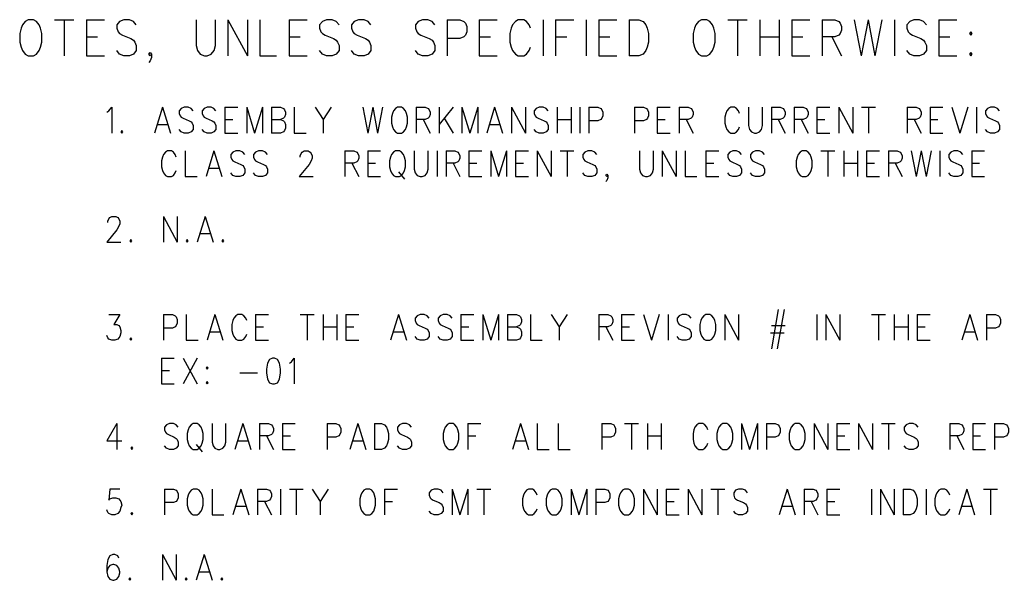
# Model space of a CAD drawing. Extents: x 2 to 38, y 4.3 to 27.6.
# Tile 23 of 25: x 30 to 34.8, y 22.2 to 24.9. Entities that reach past the tile are written whole.
import ezdxf

# ---------------------------------------------------------------- set-up
doc = ezdxf.new("R2010")
doc.units = 0
doc.layers.add('assy_t', color=3, linetype='CONTINUOUS')

msp = doc.modelspace()

# ---------------------------------------------------------------- linework, layer by layer
at = {"layer": 'assy_t', "color": 3}
for points in [[(30.03326, 24.89512), (30.01979, 24.88679), (30.00633, 24.87012), (29.99959, 24.85346), (29.99286, 24.82846), (29.99286, 24.7868), (29.99959, 24.7618), (30.00633, 24.74514), (30.01979, 24.72847), (30.03326, 24.72014), (30.06019, 24.72014), (30.07366, 24.72847), (30.08713, 24.74514), (30.09386, 24.7618), (30.10059, 24.7868), (30.10059, 24.82846), (30.09386, 24.85346), (30.08713, 24.87012), (30.07366, 24.88679), (30.06019, 24.89512), (30.03326, 24.89512)], [(30.16119, 24.89512), (30.25546, 24.89512)], [(30.20832, 24.89512), (30.20832, 24.72014)], [(30.31605, 24.89512), (30.31605, 24.72014)], [(30.31605, 24.89512), (30.40359, 24.89512)], [(30.55845, 24.87012), (30.54498, 24.88679), (30.52478, 24.89512), (30.49785, 24.89512), (30.47765, 24.88679), (30.46419, 24.87012), (30.46419, 24.85346), (30.47092, 24.83679), (30.47765, 24.82846), (30.49112, 24.82013), (30.53152, 24.80346), (30.54498, 24.79513), (30.55172, 24.7868), (30.55845, 24.77013), (30.55845, 24.74514), (30.54498, 24.72847), (30.52478, 24.72014), (30.49785, 24.72014), (30.47765, 24.72847), (30.46419, 24.74514)], [(30.84798, 24.89512), (30.84798, 24.77013), (30.85471, 24.74514), (30.86818, 24.72847), (30.88838, 24.72014), (30.90184, 24.72014), (30.92204, 24.72847), (30.93551, 24.74514), (30.94224, 24.77013), (30.94224, 24.89512)], [(31.00284, 24.89512), (31.00284, 24.72014)], [(31.00284, 24.89512), (31.09711, 24.72014)], [(31.09711, 24.89512), (31.09711, 24.72014)], [(31.15771, 24.89512), (31.15771, 24.72014), (31.23851, 24.72014)], [(31.2991, 24.89512), (31.2991, 24.72014)], [(31.2991, 24.89512), (31.38664, 24.89512)], [(31.5415, 24.87012), (31.52803, 24.88679), (31.50783, 24.89512), (31.4809, 24.89512), (31.4607, 24.88679), (31.44724, 24.87012)], [(31.69636, 24.87012), (31.6829, 24.88679), (31.6627, 24.89512), (31.63577, 24.89512), (31.61557, 24.88679), (31.6021, 24.87012), (31.6021, 24.85346), (31.60883, 24.83679), (31.61557, 24.82846), (31.62903, 24.82013), (31.66943, 24.80346), (31.6829, 24.79513), (31.68963, 24.7868), (31.69636, 24.77013), (31.69636, 24.74514), (31.6829, 24.72847), (31.6627, 24.72014), (31.63577, 24.72014), (31.61557, 24.72847), (31.6021, 24.74514)], [(32.00609, 24.87012), (31.99263, 24.88679), (31.97243, 24.89512), (31.94549, 24.89512), (31.92529, 24.88679), (31.91183, 24.87012), (31.91183, 24.85346), (31.91856, 24.83679), (31.92529, 24.82846), (31.93876, 24.82013), (31.97916, 24.80346), (31.99263, 24.79513), (31.99936, 24.7868), (32.00609, 24.77013), (32.00609, 24.74514), (31.99263, 24.72847), (31.97243, 24.72014), (31.94549, 24.72014), (31.92529, 24.72847), (31.91183, 24.74514)], [(32.06669, 24.89512), (32.06669, 24.72014)], [(32.06669, 24.89512), (32.12729, 24.89512), (32.14749, 24.88679), (32.15422, 24.87845), (32.16096, 24.86179), (32.16096, 24.83679), (32.15422, 24.82013), (32.14749, 24.81179), (32.12729, 24.80346), (32.06669, 24.80346)], [(32.22155, 24.89512), (32.22155, 24.72014)], [(32.22155, 24.89512), (32.30909, 24.89512)], [(32.47068, 24.85346), (32.46395, 24.87012), (32.45048, 24.88679), (32.43702, 24.89512), (32.41008, 24.89512), (32.39662, 24.88679), (32.38315, 24.87012), (32.37642, 24.85346), (32.36969, 24.82846), (32.36969, 24.7868), (32.37642, 24.7618), (32.38315, 24.74514), (32.39662, 24.72847), (32.41008, 24.72014), (32.43702, 24.72014), (32.45048, 24.72847), (32.46395, 24.74514), (32.47068, 24.7618)], [(32.53128, 24.89512), (32.53128, 24.72014)], [(32.59188, 24.89512), (32.59188, 24.72014)], [(32.59188, 24.89512), (32.67941, 24.89512)], [(32.74001, 24.89512), (32.74001, 24.72014)], [(32.80061, 24.89512), (32.80061, 24.72014)], [(32.80061, 24.89512), (32.88814, 24.89512)], [(32.94874, 24.89512), (32.94874, 24.72014)], [(32.94874, 24.89512), (32.99587, 24.89512), (33.01607, 24.88679), (33.02954, 24.87012), (33.03627, 24.85346), (33.04301, 24.82846), (33.04301, 24.7868), (33.03627, 24.7618), (33.02954, 24.74514), (33.01607, 24.72847), (32.99587, 24.72014), (32.94874, 24.72014)], [(33.29887, 24.89512), (33.2854, 24.88679), (33.27194, 24.87012), (33.2652, 24.85346), (33.25847, 24.82846), (33.25847, 24.7868), (33.2652, 24.7618), (33.27194, 24.74514), (33.2854, 24.72847), (33.29887, 24.72014), (33.3258, 24.72014), (33.33927, 24.72847), (33.35273, 24.74514), (33.35947, 24.7618), (33.3662, 24.7868), (33.3662, 24.82846), (33.35947, 24.85346), (33.35273, 24.87012), (33.33927, 24.88679), (33.3258, 24.89512), (33.29887, 24.89512)], [(33.4268, 24.89512), (33.52107, 24.89512)], [(33.47393, 24.89512), (33.47393, 24.72014)], [(33.58166, 24.89512), (33.58166, 24.72014)], [(33.67593, 24.89512), (33.67593, 24.72014)], [(33.73653, 24.89512), (33.73653, 24.72014)], [(33.73653, 24.89512), (33.82406, 24.89512)], [(33.88466, 24.89512), (33.88466, 24.72014)], [(33.88466, 24.89512), (33.94526, 24.89512), (33.96546, 24.88679), (33.97219, 24.87845), (33.97892, 24.86179), (33.97892, 24.84512), (33.97219, 24.82846), (33.96546, 24.82013), (33.94526, 24.81179), (33.88466, 24.81179)], [(34.03952, 24.89512), (34.07319, 24.72014)], [(34.10685, 24.89512), (34.07319, 24.72014)], [(34.10685, 24.89512), (34.14052, 24.72014)], [(34.17419, 24.89512), (34.14052, 24.72014)], [(34.23479, 24.89512), (34.23479, 24.72014)], [(34.38965, 24.87012), (34.37618, 24.88679), (34.35598, 24.89512), (34.32905, 24.89512), (34.30885, 24.88679), (34.29539, 24.87012)], [(34.45025, 24.89512), (34.45025, 24.72014)], [(34.45025, 24.89512), (34.53778, 24.89512)], [(31.44724, 24.87012), (31.44724, 24.85346)], [(31.44724, 24.85346), (31.45397, 24.83679), (31.4607, 24.82846), (31.47417, 24.82013), (31.51457, 24.80346), (31.52803, 24.79513), (31.53477, 24.7868), (31.5415, 24.77013), (31.5415, 24.74514), (31.52803, 24.72847), (31.50783, 24.72014), (31.4809, 24.72014), (31.4607, 24.72847), (31.44724, 24.74514)], [(34.29539, 24.87012), (34.29539, 24.85346)], [(34.29539, 24.85346), (34.30212, 24.83679), (34.30885, 24.82846), (34.32232, 24.82013), (34.36272, 24.80346), (34.37618, 24.79513), (34.38292, 24.7868), (34.38965, 24.77013), (34.38965, 24.74514), (34.37618, 24.72847), (34.35598, 24.72014), (34.32905, 24.72014), (34.30885, 24.72847), (34.29539, 24.74514)], [(34.60511, 24.83679), (34.59838, 24.82846), (34.60511, 24.82013), (34.61185, 24.82846), (34.60511, 24.83679)], [(30.31605, 24.81179), (30.36992, 24.81179)], [(31.2991, 24.81179), (31.35297, 24.81179)], [(32.22155, 24.81179), (32.27542, 24.81179)], [(32.59188, 24.81179), (32.64575, 24.81179)], [(32.80061, 24.81179), (32.85448, 24.81179)], [(33.58166, 24.81179), (33.67593, 24.81179)], [(33.73653, 24.81179), (33.79039, 24.81179)], [(33.93179, 24.81179), (33.97892, 24.72014)], [(34.45025, 24.81179), (34.50411, 24.81179)], [(30.63252, 24.72847), (30.62578, 24.72014), (30.61905, 24.72847), (30.62578, 24.7368), (30.63252, 24.72847), (30.63252, 24.71181), (30.62578, 24.69514), (30.61905, 24.68681)], [(34.60511, 24.7368), (34.59838, 24.72847), (34.60511, 24.72014), (34.61185, 24.72847), (34.60511, 24.7368)], [(30.31605, 24.72014), (30.40359, 24.72014)], [(31.2991, 24.72014), (31.38664, 24.72014)], [(32.22155, 24.72014), (32.30909, 24.72014)], [(32.80061, 24.72014), (32.88814, 24.72014)], [(33.73653, 24.72014), (33.82406, 24.72014)], [(34.45025, 24.72014), (34.53778, 24.72014)], [(30.41571, 24.44676), (30.42533, 24.45271), (30.43975, 24.47056), (30.43975, 24.34558)], [(30.68504, 24.47056), (30.64656, 24.34558)], [(30.68504, 24.47056), (30.72351, 24.34558)], [(30.83413, 24.45271), (30.82451, 24.46461), (30.81008, 24.47056), (30.79084, 24.47056), (30.77641, 24.46461), (30.7668, 24.45271), (30.7668, 24.44081), (30.7716, 24.4289), (30.77641, 24.42295), (30.78603, 24.417), (30.81489, 24.4051), (30.82451, 24.39914), (30.82932, 24.39319), (30.83413, 24.38129), (30.83413, 24.36343), (30.82451, 24.35153), (30.81008, 24.34558), (30.79084, 24.34558), (30.77641, 24.35153), (30.7668, 24.36343)], [(30.94474, 24.45271), (30.93513, 24.46461), (30.9207, 24.47056), (30.90146, 24.47056), (30.88703, 24.46461), (30.87741, 24.45271), (30.87741, 24.44081), (30.88222, 24.4289), (30.88703, 24.42295), (30.89665, 24.417), (30.92551, 24.4051), (30.93513, 24.39914), (30.93994, 24.39319), (30.94474, 24.38129), (30.94474, 24.36343), (30.93513, 24.35153), (30.9207, 24.34558), (30.90146, 24.34558), (30.88703, 24.35153), (30.87741, 24.36343)], [(30.98803, 24.47056), (30.98803, 24.34558)], [(30.98803, 24.47056), (31.05055, 24.47056)], [(31.09384, 24.47056), (31.09384, 24.34558)], [(31.09384, 24.47056), (31.13231, 24.34558)], [(31.17079, 24.47056), (31.13231, 24.34558)], [(31.17079, 24.47056), (31.17079, 24.34558)], [(31.21407, 24.47056), (31.21407, 24.34558)], [(31.21407, 24.47056), (31.25736, 24.47056), (31.27179, 24.46461), (31.2766, 24.45866), (31.28141, 24.44676), (31.28141, 24.43485), (31.2766, 24.42295), (31.27179, 24.417), (31.25736, 24.41105)], [(31.32469, 24.47056), (31.32469, 24.34558), (31.3824, 24.34558)], [(31.42569, 24.47056), (31.46416, 24.41105), (31.46416, 24.34558)], [(31.50264, 24.47056), (31.46416, 24.41105)], [(31.65654, 24.47056), (31.68059, 24.34558)], [(31.70464, 24.47056), (31.68059, 24.34558)], [(31.70464, 24.47056), (31.72868, 24.34558)], [(31.75273, 24.47056), (31.72868, 24.34558)], [(31.82487, 24.47056), (31.81525, 24.46461), (31.80563, 24.45271), (31.80083, 24.44081)], [(31.80083, 24.37534), (31.80563, 24.36343), (31.81525, 24.35153), (31.82487, 24.34558), (31.84411, 24.34558), (31.85373, 24.35153), (31.86335, 24.36343), (31.86816, 24.37534), (31.87297, 24.39319), (31.87297, 24.42295), (31.86816, 24.44081), (31.86335, 24.45271), (31.85373, 24.46461), (31.84411, 24.47056), (31.82487, 24.47056)], [(31.91625, 24.47056), (31.91625, 24.34558)], [(31.91625, 24.47056), (31.95954, 24.47056), (31.97396, 24.46461), (31.97877, 24.45866), (31.98358, 24.44676), (31.98358, 24.43485), (31.97877, 24.42295), (31.97396, 24.417), (31.95954, 24.41105), (31.91625, 24.41105)], [(32.02687, 24.47056), (32.02687, 24.34558)], [(32.0942, 24.47056), (32.02687, 24.38724)], [(32.13749, 24.47056), (32.13749, 24.34558)], [(32.13749, 24.47056), (32.17596, 24.34558)], [(32.21444, 24.47056), (32.17596, 24.34558)], [(32.21444, 24.47056), (32.21444, 24.34558)], [(32.2962, 24.47056), (32.25772, 24.34558)], [(32.2962, 24.47056), (32.33467, 24.34558)], [(32.37796, 24.47056), (32.37796, 24.34558)], [(32.37796, 24.47056), (32.44529, 24.34558)], [(32.44529, 24.47056), (32.44529, 24.34558)], [(32.55591, 24.45271), (32.54629, 24.46461), (32.53186, 24.47056), (32.51262, 24.47056), (32.49819, 24.46461), (32.48857, 24.45271), (32.48857, 24.44081), (32.49338, 24.4289), (32.49819, 24.42295), (32.50781, 24.417), (32.53667, 24.4051), (32.54629, 24.39914), (32.5511, 24.39319), (32.55591, 24.38129), (32.55591, 24.36343), (32.54629, 24.35153), (32.53186, 24.34558), (32.51262, 24.34558), (32.49819, 24.35153), (32.48857, 24.36343)], [(32.59919, 24.47056), (32.59919, 24.34558)], [(32.66652, 24.47056), (32.66652, 24.34558)], [(32.70981, 24.47056), (32.70981, 24.34558)], [(32.75309, 24.47056), (32.75309, 24.34558)], [(32.75309, 24.47056), (32.79638, 24.47056), (32.81081, 24.46461), (32.81562, 24.45866), (32.82043, 24.44676), (32.82043, 24.4289), (32.81562, 24.417), (32.81081, 24.41105), (32.79638, 24.4051), (32.75309, 24.4051)], [(32.97433, 24.47056), (32.97433, 24.34558)], [(32.97433, 24.47056), (33.01761, 24.47056), (33.03204, 24.46461), (33.03685, 24.45866), (33.04166, 24.44676), (33.04166, 24.4289), (33.03685, 24.417), (33.03204, 24.41105), (33.01761, 24.4051), (32.97433, 24.4051)], [(33.08495, 24.47056), (33.08495, 24.34558)], [(33.08495, 24.47056), (33.14747, 24.47056)], [(33.19075, 24.47056), (33.19075, 24.34558)], [(33.19075, 24.47056), (33.23404, 24.47056), (33.24847, 24.46461), (33.25328, 24.45866), (33.25809, 24.44676), (33.25809, 24.43485), (33.25328, 24.42295), (33.24847, 24.417), (33.23404, 24.41105), (33.19075, 24.41105)], [(33.48413, 24.44081), (33.47932, 24.45271), (33.4697, 24.46461), (33.46008, 24.47056), (33.44084, 24.47056), (33.43122, 24.46461), (33.42161, 24.45271), (33.4168, 24.44081), (33.41199, 24.42295), (33.41199, 24.39319), (33.4168, 24.37534), (33.42161, 24.36343), (33.43122, 24.35153), (33.44084, 24.34558), (33.46008, 24.34558), (33.4697, 24.35153), (33.47932, 24.36343), (33.48413, 24.37534)], [(33.52741, 24.47056), (33.52741, 24.38129), (33.53222, 24.36343), (33.54184, 24.35153), (33.55627, 24.34558), (33.56589, 24.34558), (33.58032, 24.35153), (33.58994, 24.36343), (33.59475, 24.38129), (33.59475, 24.47056)], [(33.63803, 24.47056), (33.63803, 24.34558)], [(33.63803, 24.47056), (33.68132, 24.47056), (33.69574, 24.46461), (33.70055, 24.45866), (33.70536, 24.44676), (33.70536, 24.43485), (33.70055, 24.42295), (33.69574, 24.417), (33.68132, 24.41105), (33.63803, 24.41105)], [(33.74865, 24.47056), (33.74865, 24.34558)], [(33.74865, 24.47056), (33.79193, 24.47056), (33.80636, 24.46461), (33.81117, 24.45866), (33.81598, 24.44676), (33.81598, 24.43485), (33.81117, 24.42295), (33.80636, 24.417), (33.79193, 24.41105), (33.74865, 24.41105)], [(33.85927, 24.47056), (33.85927, 24.34558)], [(33.85927, 24.47056), (33.92179, 24.47056)], [(33.96507, 24.47056), (33.96507, 24.34558)], [(33.96507, 24.47056), (34.0324, 24.34558)], [(34.0324, 24.47056), (34.0324, 24.34558)], [(34.07569, 24.47056), (34.14302, 24.47056)], [(34.10936, 24.47056), (34.10936, 24.34558)], [(34.29692, 24.47056), (34.29692, 24.34558)], [(34.29692, 24.47056), (34.34021, 24.47056), (34.35464, 24.46461), (34.35945, 24.45866), (34.36426, 24.44676), (34.36426, 24.43485), (34.35945, 24.42295), (34.35464, 24.417), (34.34021, 24.41105), (34.29692, 24.41105)], [(34.40754, 24.47056), (34.40754, 24.34558)], [(34.40754, 24.47056), (34.47006, 24.47056)], [(34.51335, 24.47056), (34.55182, 24.34558)], [(34.5903, 24.47056), (34.55182, 24.34558)], [(34.63358, 24.47056), (34.63358, 24.34558)], [(34.7442, 24.45271), (34.73458, 24.46461), (34.72015, 24.47056), (34.70092, 24.47056), (34.68649, 24.46461), (34.67687, 24.45271), (34.67687, 24.44081), (34.68168, 24.4289), (34.68649, 24.42295), (34.69611, 24.417), (34.72496, 24.4051), (34.73458, 24.39914), (34.73939, 24.39319), (34.7442, 24.38129), (34.7442, 24.36343), (34.73458, 24.35153), (34.72015, 24.34558), (34.70092, 24.34558), (34.68649, 24.35153), (34.67687, 24.36343)], [(30.98803, 24.41105), (31.02651, 24.41105)], [(31.21407, 24.41105), (31.25736, 24.41105), (31.27179, 24.4051), (31.2766, 24.39914), (31.28141, 24.38724), (31.28141, 24.36939), (31.2766, 24.35748), (31.27179, 24.35153), (31.25736, 24.34558), (31.21407, 24.34558)], [(31.80083, 24.44081), (31.79602, 24.42295), (31.79602, 24.39319), (31.80083, 24.37534)], [(31.94992, 24.41105), (31.98358, 24.34558)], [(32.05092, 24.417), (32.0942, 24.34558)], [(32.59919, 24.41105), (32.66652, 24.41105)], [(33.08495, 24.41105), (33.12342, 24.41105)], [(33.22442, 24.41105), (33.25809, 24.34558)], [(33.6717, 24.41105), (33.70536, 24.34558)], [(33.78231, 24.41105), (33.81598, 24.34558)], [(33.85927, 24.41105), (33.89774, 24.41105)], [(34.33059, 24.41105), (34.36426, 24.34558)], [(34.40754, 24.41105), (34.44602, 24.41105)], [(30.48785, 24.35748), (30.48304, 24.35153), (30.48785, 24.34558), (30.49266, 24.35153), (30.48785, 24.35748)], [(30.66099, 24.38724), (30.70908, 24.38724)], [(32.27215, 24.38724), (32.32024, 24.38724)], [(30.98803, 24.34558), (31.05055, 24.34558)], [(33.08495, 24.34558), (33.14747, 24.34558)], [(33.85927, 24.34558), (33.92179, 24.34558)], [(34.40754, 24.34558), (34.47006, 24.34558)], [(30.75237, 24.22919), (30.74756, 24.24109), (30.73794, 24.253), (30.72832, 24.25895), (30.70908, 24.25895), (30.69946, 24.253), (30.68984, 24.24109), (30.68504, 24.22919), (30.68023, 24.21134), (30.68023, 24.18158), (30.68504, 24.16372), (30.68984, 24.15182), (30.69946, 24.13992), (30.70908, 24.13396), (30.72832, 24.13396), (30.73794, 24.13992), (30.74756, 24.15182), (30.75237, 24.16372)], [(30.79565, 24.25895), (30.79565, 24.13396), (30.85337, 24.13396)], [(30.93513, 24.25895), (30.89665, 24.13396)], [(30.93513, 24.25895), (30.9736, 24.13396)], [(31.08422, 24.24109), (31.0746, 24.253), (31.06017, 24.25895), (31.04093, 24.25895), (31.02651, 24.253), (31.01689, 24.24109), (31.01689, 24.22919), (31.0217, 24.21729), (31.02651, 24.21134), (31.03612, 24.20538), (31.06498, 24.19348), (31.0746, 24.18753), (31.07941, 24.18158), (31.08422, 24.16967), (31.08422, 24.15182), (31.0746, 24.13992), (31.06017, 24.13396), (31.04093, 24.13396), (31.02651, 24.13992), (31.01689, 24.15182)], [(31.19484, 24.24109), (31.18522, 24.253), (31.17079, 24.25895), (31.15155, 24.25895), (31.13712, 24.253), (31.1275, 24.24109), (31.1275, 24.22919), (31.13231, 24.21729), (31.13712, 24.21134), (31.14674, 24.20538), (31.1756, 24.19348), (31.18522, 24.18753), (31.19003, 24.18158), (31.19484, 24.16967), (31.19484, 24.15182), (31.18522, 24.13992), (31.17079, 24.13396), (31.15155, 24.13396), (31.13712, 24.13992), (31.1275, 24.15182)], [(31.35355, 24.22919), (31.35355, 24.23514), (31.35836, 24.24705), (31.36317, 24.253), (31.37278, 24.25895), (31.39202, 24.25895), (31.40164, 24.253), (31.40645, 24.24705), (31.41126, 24.23514), (31.41126, 24.22324), (31.40645, 24.21134), (31.39683, 24.19348), (31.34874, 24.13396), (31.41607, 24.13396)], [(31.56997, 24.25895), (31.56997, 24.13396)], [(31.56997, 24.25895), (31.61326, 24.25895), (31.62769, 24.253), (31.63249, 24.24705), (31.6373, 24.23514), (31.6373, 24.22324), (31.63249, 24.21134), (31.62769, 24.20538), (31.61326, 24.19943), (31.56997, 24.19943)], [(31.68059, 24.25895), (31.68059, 24.13396)], [(31.68059, 24.25895), (31.74311, 24.25895)], [(31.81525, 24.25895), (31.80563, 24.253), (31.79602, 24.24109), (31.79121, 24.22919), (31.7864, 24.21134), (31.7864, 24.18158), (31.79121, 24.16372), (31.79602, 24.15182), (31.80563, 24.13992), (31.81525, 24.13396), (31.83449, 24.13396), (31.84411, 24.13992), (31.85373, 24.15182), (31.85854, 24.16372), (31.86335, 24.18158), (31.86335, 24.21134), (31.85854, 24.22919), (31.85373, 24.24109), (31.84411, 24.253), (31.83449, 24.25895), (31.81525, 24.25895)], [(31.90663, 24.25895), (31.90663, 24.16967), (31.91144, 24.15182), (31.92106, 24.13992), (31.93549, 24.13396), (31.94511, 24.13396), (31.95954, 24.13992), (31.96916, 24.15182), (31.97396, 24.16967), (31.97396, 24.25895)], [(32.01725, 24.25895), (32.01725, 24.13396)], [(32.06053, 24.25895), (32.06053, 24.13396)], [(32.06053, 24.25895), (32.10382, 24.25895), (32.11825, 24.253), (32.12306, 24.24705), (32.12787, 24.23514), (32.12787, 24.22324), (32.12306, 24.21134), (32.11825, 24.20538), (32.10382, 24.19943), (32.06053, 24.19943)], [(32.17115, 24.25895), (32.17115, 24.13396)], [(32.17115, 24.25895), (32.23367, 24.25895)], [(32.27696, 24.25895), (32.27696, 24.13396)], [(32.27696, 24.25895), (32.31543, 24.13396)], [(32.35391, 24.25895), (32.31543, 24.13396)], [(32.35391, 24.25895), (32.35391, 24.13396)], [(32.3972, 24.25895), (32.3972, 24.13396)], [(32.3972, 24.25895), (32.45972, 24.25895)], [(32.503, 24.25895), (32.503, 24.13396)], [(32.503, 24.25895), (32.57034, 24.13396)], [(32.57034, 24.25895), (32.57034, 24.13396)], [(32.61362, 24.25895), (32.68095, 24.25895)], [(32.64729, 24.25895), (32.64729, 24.13396)], [(32.79157, 24.24109), (32.78195, 24.253), (32.76752, 24.25895), (32.74828, 24.25895), (32.73386, 24.253), (32.72424, 24.24109), (32.72424, 24.22919), (32.72905, 24.21729), (32.73386, 24.21134), (32.74348, 24.20538), (32.77233, 24.19348), (32.78195, 24.18753), (32.78676, 24.18158), (32.79157, 24.16967), (32.79157, 24.15182), (32.78195, 24.13992), (32.76752, 24.13396), (32.74828, 24.13396), (32.73386, 24.13992), (32.72424, 24.15182)], [(32.99838, 24.25895), (32.99838, 24.16967), (33.00318, 24.15182), (33.0128, 24.13992), (33.02723, 24.13396), (33.03685, 24.13396), (33.05128, 24.13992), (33.0609, 24.15182), (33.06571, 24.16967), (33.06571, 24.25895)], [(33.10899, 24.25895), (33.10899, 24.13396)], [(33.10899, 24.25895), (33.17632, 24.13396)], [(33.17632, 24.25895), (33.17632, 24.13396)], [(33.21961, 24.25895), (33.21961, 24.13396), (33.27732, 24.13396)], [(33.32061, 24.25895), (33.32061, 24.13396)], [(33.32061, 24.25895), (33.38313, 24.25895)], [(33.49375, 24.24109), (33.48413, 24.253), (33.4697, 24.25895), (33.45046, 24.25895), (33.43603, 24.253), (33.42642, 24.24109), (33.42642, 24.22919), (33.43122, 24.21729), (33.43603, 24.21134), (33.44565, 24.20538), (33.47451, 24.19348), (33.48413, 24.18753), (33.48894, 24.18158), (33.49375, 24.16967), (33.49375, 24.15182), (33.48413, 24.13992), (33.4697, 24.13396), (33.45046, 24.13396), (33.43603, 24.13992), (33.42642, 24.15182)], [(33.60436, 24.24109), (33.59475, 24.253), (33.58032, 24.25895), (33.56108, 24.25895), (33.54665, 24.253), (33.53703, 24.24109), (33.53703, 24.22919), (33.54184, 24.21729), (33.54665, 24.21134), (33.55627, 24.20538), (33.58513, 24.19348), (33.59475, 24.18753), (33.59956, 24.18158), (33.60436, 24.16967), (33.60436, 24.15182), (33.59475, 24.13992), (33.58032, 24.13396), (33.56108, 24.13396), (33.54665, 24.13992), (33.53703, 24.15182)], [(33.78712, 24.25895), (33.7775, 24.253), (33.76789, 24.24109), (33.76308, 24.22919), (33.75827, 24.21134), (33.75827, 24.18158), (33.76308, 24.16372), (33.76789, 24.15182), (33.7775, 24.13992), (33.78712, 24.13396), (33.80636, 24.13396), (33.81598, 24.13992), (33.8256, 24.15182), (33.83041, 24.16372), (33.83522, 24.18158), (33.83522, 24.21134), (33.83041, 24.22919), (33.8256, 24.24109), (33.81598, 24.253), (33.80636, 24.25895), (33.78712, 24.25895)], [(33.8785, 24.25895), (33.94583, 24.25895)], [(33.91217, 24.25895), (33.91217, 24.13396)], [(33.98912, 24.25895), (33.98912, 24.13396)], [(34.05645, 24.25895), (34.05645, 24.13396)], [(34.09974, 24.25895), (34.09974, 24.13396)], [(34.09974, 24.25895), (34.16226, 24.25895)], [(34.20554, 24.25895), (34.20554, 24.13396)], [(34.20554, 24.25895), (34.24883, 24.25895), (34.26326, 24.253), (34.26807, 24.24705), (34.27288, 24.23514), (34.27288, 24.22324), (34.26807, 24.21134), (34.26326, 24.20538), (34.24883, 24.19943), (34.20554, 24.19943)], [(34.31616, 24.25895), (34.34021, 24.13396)], [(34.36426, 24.25895), (34.34021, 24.13396)], [(34.36426, 24.25895), (34.3883, 24.13396)], [(34.41235, 24.25895), (34.3883, 24.13396)], [(34.45564, 24.25895), (34.45564, 24.13396)], [(34.56625, 24.24109), (34.55663, 24.253), (34.54221, 24.25895), (34.52297, 24.25895), (34.50854, 24.253), (34.49892, 24.24109), (34.49892, 24.22919), (34.50373, 24.21729), (34.50854, 24.21134), (34.51816, 24.20538), (34.54701, 24.19348), (34.55663, 24.18753), (34.56144, 24.18158), (34.56625, 24.16967), (34.56625, 24.15182), (34.55663, 24.13992), (34.54221, 24.13396), (34.52297, 24.13396), (34.50854, 24.13992), (34.49892, 24.15182)], [(34.60954, 24.25895), (34.60954, 24.13396)], [(34.60954, 24.25895), (34.67206, 24.25895)], [(30.91108, 24.17563), (30.95917, 24.17563)], [(31.60364, 24.19943), (31.6373, 24.13396)], [(31.68059, 24.19943), (31.71906, 24.19943)], [(32.0942, 24.19943), (32.12787, 24.13396)], [(32.17115, 24.19943), (32.20963, 24.19943)], [(32.3972, 24.19943), (32.43567, 24.19943)], [(33.32061, 24.19943), (33.35908, 24.19943)], [(33.98912, 24.19943), (34.05645, 24.19943)], [(34.09974, 24.19943), (34.13821, 24.19943)], [(34.23921, 24.19943), (34.27288, 24.13396)], [(34.60954, 24.19943), (34.64801, 24.19943)], [(31.68059, 24.13396), (31.74311, 24.13396)], [(31.82968, 24.15777), (31.85854, 24.12206)], [(32.17115, 24.13396), (32.23367, 24.13396)], [(32.3972, 24.13396), (32.45972, 24.13396)], [(32.84447, 24.13992), (32.83966, 24.13396), (32.83485, 24.13992), (32.83966, 24.14587), (32.84447, 24.13992), (32.84447, 24.12801), (32.83966, 24.11611), (32.83485, 24.11016)], [(33.32061, 24.13396), (33.38313, 24.13396)], [(34.09974, 24.13396), (34.16226, 24.13396)], [(34.60954, 24.13396), (34.67206, 24.13396)], [(30.42052, 23.91177), (30.42052, 23.91772), (30.42533, 23.92962), (30.43013, 23.93557), (30.43975, 23.94153), (30.45899, 23.94153), (30.46861, 23.93557), (30.47342, 23.92962), (30.47823, 23.91772), (30.47823, 23.90582), (30.47342, 23.89391), (30.4638, 23.87606), (30.41571, 23.81654), (30.48304, 23.81654)], [(30.68984, 23.94153), (30.68984, 23.81654)], [(30.68984, 23.94153), (30.75718, 23.81654)], [(30.75718, 23.94153), (30.75718, 23.81654)], [(30.89184, 23.94153), (30.85337, 23.81654)], [(30.89184, 23.94153), (30.93032, 23.81654)], [(30.53113, 23.82844), (30.52632, 23.82249), (30.53113, 23.81654), (30.53594, 23.82249), (30.53113, 23.82844)], [(30.80527, 23.82844), (30.80046, 23.82249), (30.80527, 23.81654), (30.81008, 23.82249), (30.80527, 23.82844)], [(30.86779, 23.8582), (30.91589, 23.8582)], [(30.97841, 23.82844), (30.9736, 23.82249), (30.97841, 23.81654), (30.98322, 23.82249), (30.97841, 23.82844)], [(30.42533, 23.46539), (30.47823, 23.46539), (30.44937, 23.41778), (30.4638, 23.41778), (30.47342, 23.41183), (30.47823, 23.40588), (30.48304, 23.38802), (30.48304, 23.37612), (30.47823, 23.35826), (30.46861, 23.34636), (30.45418, 23.34041), (30.43975, 23.34041), (30.42533, 23.34636), (30.42052, 23.35231), (30.41571, 23.36421)], [(30.68984, 23.46539), (30.68984, 23.34041)], [(30.68984, 23.46539), (30.73313, 23.46539), (30.74756, 23.45944), (30.75237, 23.45349), (30.75718, 23.44159), (30.75718, 23.42373), (30.75237, 23.41183), (30.74756, 23.40588), (30.73313, 23.39992), (30.68984, 23.39992)], [(30.80046, 23.46539), (30.80046, 23.34041), (30.85817, 23.34041)], [(30.93994, 23.46539), (30.90146, 23.34041)], [(30.93994, 23.46539), (30.97841, 23.34041)], [(31.09384, 23.43563), (31.08903, 23.44754), (31.07941, 23.45944), (31.06979, 23.46539), (31.05055, 23.46539), (31.04093, 23.45944), (31.03131, 23.44754), (31.02651, 23.43563), (31.0217, 23.41778), (31.0217, 23.38802), (31.02651, 23.37017), (31.03131, 23.35826), (31.04093, 23.34636), (31.05055, 23.34041), (31.06979, 23.34041), (31.07941, 23.34636), (31.08903, 23.35826), (31.09384, 23.37017)], [(31.13712, 23.46539), (31.13712, 23.34041)], [(31.13712, 23.46539), (31.19965, 23.46539)], [(31.35355, 23.46539), (31.42088, 23.46539)], [(31.38721, 23.46539), (31.38721, 23.34041)], [(31.46416, 23.46539), (31.46416, 23.34041)], [(31.5315, 23.46539), (31.5315, 23.34041)], [(31.57478, 23.46539), (31.57478, 23.34041)], [(31.57478, 23.46539), (31.6373, 23.46539)], [(31.82968, 23.46539), (31.79121, 23.34041)], [(31.82968, 23.46539), (31.86816, 23.34041)], [(31.97877, 23.44754), (31.96916, 23.45944), (31.95473, 23.46539), (31.93549, 23.46539), (31.92106, 23.45944), (31.91144, 23.44754), (31.91144, 23.43563), (31.91625, 23.42373), (31.92106, 23.41778), (31.93068, 23.41183), (31.95954, 23.39992), (31.96916, 23.39397), (31.97396, 23.38802), (31.97877, 23.37612), (31.97877, 23.35826), (31.96916, 23.34636), (31.95473, 23.34041), (31.93549, 23.34041), (31.92106, 23.34636), (31.91144, 23.35826)], [(32.08939, 23.44754), (32.07977, 23.45944), (32.06534, 23.46539), (32.04611, 23.46539), (32.03168, 23.45944), (32.02206, 23.44754), (32.02206, 23.43563), (32.02687, 23.42373), (32.03168, 23.41778), (32.0413, 23.41183), (32.07015, 23.39992), (32.07977, 23.39397), (32.08458, 23.38802), (32.08939, 23.37612), (32.08939, 23.35826), (32.07977, 23.34636), (32.06534, 23.34041), (32.04611, 23.34041), (32.03168, 23.34636), (32.02206, 23.35826)], [(32.13268, 23.46539), (32.13268, 23.34041)], [(32.13268, 23.46539), (32.1952, 23.46539)], [(32.23848, 23.46539), (32.23848, 23.34041)], [(32.23848, 23.46539), (32.27696, 23.34041)], [(32.31544, 23.46539), (32.27696, 23.34041)], [(32.31544, 23.46539), (32.31544, 23.34041)], [(32.35872, 23.46539), (32.35872, 23.34041)], [(32.35872, 23.46539), (32.402, 23.46539), (32.41643, 23.45944), (32.42124, 23.45349), (32.42605, 23.44159), (32.42605, 23.42968), (32.42124, 23.41778), (32.41643, 23.41183), (32.402, 23.40588)], [(32.46934, 23.46539), (32.46934, 23.34041), (32.52705, 23.34041)], [(32.57034, 23.46539), (32.60881, 23.40588), (32.60881, 23.34041)], [(32.64729, 23.46539), (32.60881, 23.40588)], [(32.80119, 23.46539), (32.80119, 23.34041)], [(32.80119, 23.46539), (32.84447, 23.46539), (32.8589, 23.45944), (32.86371, 23.45349), (32.86852, 23.44159), (32.86852, 23.42968), (32.86371, 23.41778), (32.8589, 23.41183), (32.84447, 23.40588), (32.80119, 23.40588)], [(32.91181, 23.46539), (32.91181, 23.34041)], [(32.91181, 23.46539), (32.97433, 23.46539)], [(33.01761, 23.46539), (33.05609, 23.34041)], [(33.09456, 23.46539), (33.05609, 23.34041)], [(33.13785, 23.46539), (33.13785, 23.34041)], [(33.24847, 23.44754), (33.23885, 23.45944), (33.22442, 23.46539), (33.20518, 23.46539), (33.19075, 23.45944), (33.18113, 23.44754), (33.18113, 23.43563), (33.18594, 23.42373), (33.19075, 23.41778), (33.20037, 23.41183), (33.22923, 23.39992), (33.23885, 23.39397), (33.24366, 23.38802), (33.24847, 23.37612), (33.24847, 23.35826), (33.23885, 23.34636), (33.22442, 23.34041), (33.20518, 23.34041), (33.19075, 23.34636), (33.18113, 23.35826)], [(33.32061, 23.46539), (33.31099, 23.45944), (33.30137, 23.44754), (33.29656, 23.43563), (33.29175, 23.41778), (33.29175, 23.38802), (33.29656, 23.37017), (33.30137, 23.35826), (33.31099, 23.34636), (33.32061, 23.34041), (33.33985, 23.34041), (33.34946, 23.34636), (33.35908, 23.35826), (33.36389, 23.37017), (33.3687, 23.38802), (33.3687, 23.41778), (33.36389, 23.43563), (33.35908, 23.44754), (33.34946, 23.45944), (33.33985, 23.46539), (33.32061, 23.46539)], [(33.41199, 23.46539), (33.41199, 23.34041)], [(33.41199, 23.46539), (33.47932, 23.34041)], [(33.47932, 23.46539), (33.47932, 23.34041)], [(33.6717, 23.4892), (33.63803, 23.29874)], [(33.70055, 23.4892), (33.66689, 23.29874)], [(33.85927, 23.46539), (33.85927, 23.34041)], [(33.90255, 23.46539), (33.90255, 23.34041)], [(33.90255, 23.46539), (33.96988, 23.34041)], [(33.96988, 23.46539), (33.96988, 23.34041)], [(34.12378, 23.46539), (34.19112, 23.46539)], [(34.15745, 23.46539), (34.15745, 23.34041)], [(34.2344, 23.46539), (34.2344, 23.34041)], [(34.30173, 23.46539), (34.30173, 23.34041)], [(34.34502, 23.46539), (34.34502, 23.34041)], [(34.34502, 23.46539), (34.40754, 23.46539)], [(34.59992, 23.46539), (34.56144, 23.34041)], [(34.59992, 23.46539), (34.63839, 23.34041)], [(34.68168, 23.46539), (34.68168, 23.34041)], [(34.68168, 23.46539), (34.72496, 23.46539), (34.73939, 23.45944), (34.7442, 23.45349), (34.74901, 23.44159), (34.74901, 23.42373), (34.7442, 23.41183), (34.73939, 23.40588), (34.72496, 23.39992), (34.68168, 23.39992)], [(31.13712, 23.40588), (31.1756, 23.40588)], [(31.46416, 23.40588), (31.5315, 23.40588)], [(31.57478, 23.40588), (31.61326, 23.40588)], [(32.13268, 23.40588), (32.17115, 23.40588)], [(32.35872, 23.40588), (32.402, 23.40588), (32.41643, 23.39992), (32.42124, 23.39397), (32.42605, 23.38207), (32.42605, 23.36421), (32.42124, 23.35231), (32.41643, 23.34636), (32.402, 23.34041), (32.35872, 23.34041)], [(32.83485, 23.40588), (32.86852, 23.34041)], [(32.91181, 23.40588), (32.95028, 23.40588)], [(33.63803, 23.41183), (33.70536, 23.41183)], [(34.2344, 23.40588), (34.30173, 23.40588)], [(34.34502, 23.40588), (34.38349, 23.40588)], [(30.53113, 23.35231), (30.52632, 23.34636), (30.53113, 23.34041), (30.53594, 23.34636), (30.53113, 23.35231)], [(30.91589, 23.38207), (30.96398, 23.38207)], [(31.80563, 23.38207), (31.85373, 23.38207)], [(33.63322, 23.37612), (33.70055, 23.37612)], [(34.57587, 23.38207), (34.62397, 23.38207)], [(31.13712, 23.34041), (31.19965, 23.34041)], [(31.57478, 23.34041), (31.6373, 23.34041)], [(32.13268, 23.34041), (32.1952, 23.34041)], [(32.91181, 23.34041), (32.97433, 23.34041)], [(34.34502, 23.34041), (34.40754, 23.34041)], [(30.68023, 23.25378), (30.68023, 23.12879)], [(30.68023, 23.25378), (30.74275, 23.25378)], [(30.78603, 23.25378), (30.85337, 23.12879)], [(30.85337, 23.25378), (30.78603, 23.12879)], [(31.21888, 23.25378), (31.20445, 23.24783), (31.19484, 23.22997), (31.19003, 23.20021), (31.19003, 23.18236), (31.19484, 23.1526), (31.20445, 23.13474), (31.21888, 23.12879), (31.2285, 23.12879), (31.24293, 23.13474), (31.25255, 23.1526), (31.25736, 23.18236), (31.25736, 23.20021), (31.25255, 23.22997), (31.24293, 23.24783), (31.2285, 23.25378), (31.21888, 23.25378)], [(31.30064, 23.22997), (31.31026, 23.23592), (31.32469, 23.25378), (31.32469, 23.12879)], [(30.90146, 23.21211), (30.89665, 23.20616), (30.90146, 23.20021), (30.90627, 23.20616), (30.90146, 23.21211)], [(30.68023, 23.19426), (30.7187, 23.19426)], [(31.06017, 23.18236), (31.14674, 23.18236)], [(30.68023, 23.12879), (30.74275, 23.12879)], [(30.90146, 23.14069), (30.89665, 23.13474), (30.90146, 23.12879), (30.90627, 23.13474), (30.90146, 23.14069)], [(30.4638, 22.93635), (30.41571, 22.85303), (30.48785, 22.85303)], [(30.4638, 22.93635), (30.4638, 22.81137)], [(30.76199, 22.9185), (30.75237, 22.9304), (30.73794, 22.93635), (30.7187, 22.93635), (30.70427, 22.9304), (30.69465, 22.9185), (30.69465, 22.9066), (30.69946, 22.89469), (30.70427, 22.88874), (30.71389, 22.88279), (30.74275, 22.87089), (30.75237, 22.86493), (30.75718, 22.85898), (30.76199, 22.84708), (30.76199, 22.82922), (30.75237, 22.81732), (30.73794, 22.81137), (30.7187, 22.81137), (30.70427, 22.81732), (30.69465, 22.82922)], [(30.83413, 22.93635), (30.82451, 22.9304), (30.81489, 22.9185), (30.81008, 22.9066), (30.80527, 22.88874), (30.80527, 22.85898), (30.81008, 22.84113), (30.81489, 22.82922), (30.82451, 22.81732), (30.83413, 22.81137), (30.85337, 22.81137), (30.86298, 22.81732), (30.8726, 22.82922), (30.87741, 22.84113), (30.88222, 22.85898), (30.88222, 22.88874), (30.87741, 22.9066), (30.8726, 22.9185), (30.86298, 22.9304), (30.85337, 22.93635), (30.83413, 22.93635)], [(30.92551, 22.93635), (30.92551, 22.84708), (30.93032, 22.82922), (30.93994, 22.81732), (30.95436, 22.81137), (30.96398, 22.81137), (30.97841, 22.81732), (30.98803, 22.82922), (30.99284, 22.84708), (30.99284, 22.93635)], [(31.0746, 22.93635), (31.03612, 22.81137)], [(31.0746, 22.93635), (31.11308, 22.81137)], [(31.15636, 22.93635), (31.15636, 22.81137)], [(31.15636, 22.93635), (31.19965, 22.93635), (31.21407, 22.9304), (31.21888, 22.92445), (31.22369, 22.91255), (31.22369, 22.90064), (31.21888, 22.88874), (31.21407, 22.88279), (31.19965, 22.87684), (31.15636, 22.87684)], [(31.26698, 22.93635), (31.26698, 22.81137)], [(31.26698, 22.93635), (31.3295, 22.93635)], [(31.4834, 22.93635), (31.4834, 22.81137)], [(31.4834, 22.93635), (31.52669, 22.93635), (31.54112, 22.9304), (31.54592, 22.92445), (31.55073, 22.91255), (31.55073, 22.89469), (31.54592, 22.88279), (31.54112, 22.87684), (31.52669, 22.87089), (31.4834, 22.87089)], [(31.63249, 22.93635), (31.59402, 22.81137)], [(31.63249, 22.93635), (31.67097, 22.81137)], [(31.71426, 22.93635), (31.71426, 22.81137)], [(31.71426, 22.93635), (31.74792, 22.93635), (31.76235, 22.9304), (31.77197, 22.9185), (31.77678, 22.9066), (31.78159, 22.88874), (31.78159, 22.85898), (31.77678, 22.84113), (31.77197, 22.82922), (31.76235, 22.81732), (31.74792, 22.81137), (31.71426, 22.81137)], [(31.8922, 22.9185), (31.88259, 22.9304), (31.86816, 22.93635), (31.84892, 22.93635), (31.83449, 22.9304), (31.82487, 22.9185), (31.82487, 22.9066), (31.82968, 22.89469), (31.83449, 22.88874), (31.84411, 22.88279), (31.87297, 22.87089), (31.88259, 22.86493), (31.88739, 22.85898), (31.8922, 22.84708), (31.8922, 22.82922), (31.88259, 22.81732), (31.86816, 22.81137), (31.84892, 22.81137), (31.83449, 22.81732), (31.82487, 22.82922)], [(32.07496, 22.93635), (32.06534, 22.9304), (32.05573, 22.9185), (32.05092, 22.9066), (32.04611, 22.88874), (32.04611, 22.85898), (32.05092, 22.84113), (32.05573, 22.82922), (32.06534, 22.81732), (32.07496, 22.81137), (32.0942, 22.81137), (32.10382, 22.81732), (32.11344, 22.82922), (32.11825, 22.84113), (32.12306, 22.85898), (32.12306, 22.88874), (32.11825, 22.9066), (32.11344, 22.9185), (32.10382, 22.9304), (32.0942, 22.93635), (32.07496, 22.93635)], [(32.16634, 22.93635), (32.16634, 22.81137)], [(32.16634, 22.93635), (32.22887, 22.93635)], [(32.42124, 22.93635), (32.38277, 22.81137)], [(32.42124, 22.93635), (32.45972, 22.81137)], [(32.503, 22.93635), (32.503, 22.81137), (32.56072, 22.81137)], [(32.604, 22.93635), (32.604, 22.81137), (32.66171, 22.81137)], [(32.81562, 22.93635), (32.81562, 22.81137)], [(32.81562, 22.93635), (32.8589, 22.93635), (32.87333, 22.9304), (32.87814, 22.92445), (32.88295, 22.91255), (32.88295, 22.89469), (32.87814, 22.88279), (32.87333, 22.87684), (32.8589, 22.87089), (32.81562, 22.87089)], [(32.92623, 22.93635), (32.99357, 22.93635)], [(32.9599, 22.93635), (32.9599, 22.81137)], [(33.03685, 22.93635), (33.03685, 22.81137)], [(33.10418, 22.93635), (33.10418, 22.81137)], [(33.33023, 22.9066), (33.32542, 22.9185), (33.3158, 22.9304), (33.30618, 22.93635), (33.28694, 22.93635), (33.27732, 22.9304), (33.2677, 22.9185), (33.26289, 22.9066), (33.25809, 22.88874), (33.25809, 22.85898), (33.26289, 22.84113), (33.2677, 22.82922), (33.27732, 22.81732), (33.28694, 22.81137), (33.30618, 22.81137), (33.3158, 22.81732), (33.32542, 22.82922), (33.33023, 22.84113)], [(33.40237, 22.93635), (33.39275, 22.9304), (33.38313, 22.9185), (33.37832, 22.9066), (33.37351, 22.88874), (33.37351, 22.85898), (33.37832, 22.84113), (33.38313, 22.82922), (33.39275, 22.81732), (33.40237, 22.81137), (33.42161, 22.81137), (33.43122, 22.81732), (33.44084, 22.82922), (33.44565, 22.84113), (33.45046, 22.85898), (33.45046, 22.88874), (33.44565, 22.9066), (33.44084, 22.9185), (33.43122, 22.9304), (33.42161, 22.93635), (33.40237, 22.93635)], [(33.49375, 22.93635), (33.49375, 22.81137)], [(33.49375, 22.93635), (33.53222, 22.81137)], [(33.5707, 22.93635), (33.53222, 22.81137)], [(33.5707, 22.93635), (33.5707, 22.81137)], [(33.61398, 22.93635), (33.61398, 22.81137)], [(33.61398, 22.93635), (33.65727, 22.93635), (33.6717, 22.9304), (33.67651, 22.92445), (33.68132, 22.91255), (33.68132, 22.89469), (33.67651, 22.88279), (33.6717, 22.87684), (33.65727, 22.87089), (33.61398, 22.87089)], [(33.75346, 22.93635), (33.74384, 22.9304), (33.73422, 22.9185), (33.72941, 22.9066), (33.7246, 22.88874), (33.7246, 22.85898), (33.72941, 22.84113), (33.73422, 22.82922), (33.74384, 22.81732), (33.75346, 22.81137), (33.7727, 22.81137), (33.78231, 22.81732), (33.79193, 22.82922), (33.79674, 22.84113), (33.80155, 22.85898), (33.80155, 22.88874), (33.79674, 22.9066), (33.79193, 22.9185), (33.78231, 22.9304), (33.7727, 22.93635), (33.75346, 22.93635)], [(33.84484, 22.93635), (33.84484, 22.81137)], [(33.84484, 22.93635), (33.91217, 22.81137)], [(33.91217, 22.93635), (33.91217, 22.81137)], [(33.95545, 22.93635), (33.95545, 22.81137)], [(33.95545, 22.93635), (34.01798, 22.93635)], [(34.06126, 22.93635), (34.06126, 22.81137)], [(34.06126, 22.93635), (34.12859, 22.81137)], [(34.12859, 22.93635), (34.12859, 22.81137)], [(34.17188, 22.93635), (34.23921, 22.93635)], [(34.20554, 22.93635), (34.20554, 22.81137)], [(34.34983, 22.9185), (34.34021, 22.9304), (34.32578, 22.93635), (34.30654, 22.93635), (34.29211, 22.9304), (34.2825, 22.9185), (34.2825, 22.9066), (34.28731, 22.89469), (34.29211, 22.88874), (34.30173, 22.88279), (34.33059, 22.87089), (34.34021, 22.86493), (34.34502, 22.85898), (34.34983, 22.84708), (34.34983, 22.82922), (34.34021, 22.81732), (34.32578, 22.81137), (34.30654, 22.81137), (34.29211, 22.81732), (34.2825, 22.82922)], [(34.50373, 22.93635), (34.50373, 22.81137)], [(34.50373, 22.93635), (34.54701, 22.93635), (34.56144, 22.9304), (34.56625, 22.92445), (34.57106, 22.91255), (34.57106, 22.90064), (34.56625, 22.88874), (34.56144, 22.88279), (34.54701, 22.87684), (34.50373, 22.87684)], [(34.61435, 22.93635), (34.61435, 22.81137)], [(34.61435, 22.93635), (34.67687, 22.93635)], [(34.72015, 22.93635), (34.72015, 22.81137)], [(34.72015, 22.93635), (34.76344, 22.93635), (34.77787, 22.9304), (34.78268, 22.92445), (34.78749, 22.91255), (34.78749, 22.89469), (34.78268, 22.88279), (34.77787, 22.87684), (34.76344, 22.87089), (34.72015, 22.87089)], [(31.19003, 22.87684), (31.22369, 22.81137)], [(31.26698, 22.87684), (31.30545, 22.87684)], [(32.16634, 22.87684), (32.20482, 22.87684)], [(33.03685, 22.87684), (33.10418, 22.87684)], [(33.95545, 22.87684), (33.99393, 22.87684)], [(34.5374, 22.87684), (34.57106, 22.81137)], [(34.61435, 22.87684), (34.65282, 22.87684)], [(30.84856, 22.83518), (30.87741, 22.79946)], [(31.05055, 22.85303), (31.09865, 22.85303)], [(31.60845, 22.85303), (31.65654, 22.85303)], [(32.3972, 22.85303), (32.44529, 22.85303)], [(30.53594, 22.82327), (30.53113, 22.81732), (30.53594, 22.81137), (30.54075, 22.81732), (30.53594, 22.82327)], [(31.26698, 22.81137), (31.3295, 22.81137)], [(33.95545, 22.81137), (34.01798, 22.81137)], [(34.61435, 22.81137), (34.67687, 22.81137)], [(30.47823, 22.61893), (30.43013, 22.61893), (30.42533, 22.56537), (30.43013, 22.57132), (30.44456, 22.57727), (30.45899, 22.57727), (30.47342, 22.57132), (30.48304, 22.55941), (30.48785, 22.54156), (30.48304, 22.52966), (30.47823, 22.5118), (30.46861, 22.4999), (30.45418, 22.49395), (30.43975, 22.49395), (30.42533, 22.4999), (30.42052, 22.50585), (30.41571, 22.51775)], [(30.69465, 22.61893), (30.69465, 22.49395)], [(30.69465, 22.61893), (30.73794, 22.61893), (30.75237, 22.61298), (30.75718, 22.60703), (30.76199, 22.59512), (30.76199, 22.57727), (30.75718, 22.56537), (30.75237, 22.55941), (30.73794, 22.55346), (30.69465, 22.55346)], [(30.83413, 22.61893), (30.82451, 22.61298), (30.81489, 22.60108), (30.81008, 22.58917), (30.80527, 22.57132), (30.80527, 22.54156), (30.81008, 22.5237), (30.81489, 22.5118), (30.82451, 22.4999), (30.83413, 22.49395), (30.85337, 22.49395), (30.86298, 22.4999), (30.8726, 22.5118), (30.87741, 22.5237), (30.88222, 22.54156), (30.88222, 22.57132), (30.87741, 22.58917), (30.8726, 22.60108), (30.86298, 22.61298), (30.85337, 22.61893), (30.83413, 22.61893)], [(30.92551, 22.61893), (30.92551, 22.49395), (30.98322, 22.49395)], [(31.06498, 22.61893), (31.02651, 22.49395)], [(31.06498, 22.61893), (31.10346, 22.49395)], [(31.14674, 22.61893), (31.14674, 22.49395)], [(31.14674, 22.61893), (31.19003, 22.61893), (31.20445, 22.61298), (31.20926, 22.60703), (31.21407, 22.59512), (31.21407, 22.58322), (31.20926, 22.57132), (31.20445, 22.56537), (31.19003, 22.55941), (31.14674, 22.55941)], [(31.25736, 22.61893), (31.25736, 22.49395)], [(31.30064, 22.61893), (31.36798, 22.61893)], [(31.33431, 22.61893), (31.33431, 22.49395)], [(31.41126, 22.61893), (31.44974, 22.55941), (31.44974, 22.49395)], [(31.48821, 22.61893), (31.44974, 22.55941)], [(31.67097, 22.61893), (31.66135, 22.61298), (31.65173, 22.60108), (31.64692, 22.58917), (31.64211, 22.57132), (31.64211, 22.54156), (31.64692, 22.5237), (31.65173, 22.5118), (31.66135, 22.4999), (31.67097, 22.49395), (31.69021, 22.49395), (31.69983, 22.4999), (31.70945, 22.5118), (31.71426, 22.5237), (31.71906, 22.54156), (31.71906, 22.57132), (31.71426, 22.58917), (31.70945, 22.60108), (31.69983, 22.61298), (31.69021, 22.61893), (31.67097, 22.61893)], [(31.76235, 22.61893), (31.76235, 22.49395)], [(31.76235, 22.61893), (31.82487, 22.61893)], [(32.04611, 22.60108), (32.03649, 22.61298), (32.02206, 22.61893), (32.00282, 22.61893), (31.98839, 22.61298), (31.97877, 22.60108), (31.97877, 22.58917), (31.98358, 22.57727), (31.98839, 22.57132), (31.99801, 22.56537), (32.02687, 22.55346), (32.03649, 22.54751), (32.0413, 22.54156), (32.04611, 22.52966), (32.04611, 22.5118), (32.03649, 22.4999), (32.02206, 22.49395), (32.00282, 22.49395), (31.98839, 22.4999), (31.97877, 22.5118)], [(32.08939, 22.61893), (32.08939, 22.49395)], [(32.08939, 22.61893), (32.12787, 22.49395)], [(32.16634, 22.61893), (32.12787, 22.49395)], [(32.16634, 22.61893), (32.16634, 22.49395)], [(32.20963, 22.61893), (32.27696, 22.61893)], [(32.24329, 22.61893), (32.24329, 22.49395)], [(32.503, 22.58917), (32.49819, 22.60108), (32.48857, 22.61298), (32.47896, 22.61893), (32.45972, 22.61893), (32.4501, 22.61298), (32.44048, 22.60108), (32.43567, 22.58917), (32.43086, 22.57132), (32.43086, 22.54156), (32.43567, 22.5237), (32.44048, 22.5118), (32.4501, 22.4999), (32.45972, 22.49395), (32.47896, 22.49395), (32.48857, 22.4999), (32.49819, 22.5118), (32.503, 22.5237)], [(32.57514, 22.61893), (32.56553, 22.61298), (32.55591, 22.60108), (32.5511, 22.58917), (32.54629, 22.57132), (32.54629, 22.54156), (32.5511, 22.5237), (32.55591, 22.5118), (32.56553, 22.4999), (32.57514, 22.49395), (32.59438, 22.49395), (32.604, 22.4999), (32.61362, 22.5118), (32.61843, 22.5237), (32.62324, 22.54156), (32.62324, 22.57132), (32.61843, 22.58917), (32.61362, 22.60108), (32.604, 22.61298), (32.59438, 22.61893), (32.57514, 22.61893)], [(32.66652, 22.61893), (32.66652, 22.49395)], [(32.66652, 22.61893), (32.705, 22.49395)], [(32.74348, 22.61893), (32.705, 22.49395)], [(32.74348, 22.61893), (32.74348, 22.49395)], [(32.78676, 22.61893), (32.78676, 22.49395)], [(32.78676, 22.61893), (32.83004, 22.61893)], [(32.83004, 22.61893), (32.84447, 22.61298), (32.84928, 22.60703), (32.85409, 22.59512), (32.85409, 22.57727), (32.84928, 22.56537), (32.84447, 22.55941), (32.83004, 22.55346)], [(32.92623, 22.61893), (32.91661, 22.61298), (32.907, 22.60108), (32.90219, 22.58917), (32.89738, 22.57132), (32.89738, 22.54156), (32.90219, 22.5237), (32.907, 22.5118), (32.91661, 22.4999), (32.92623, 22.49395), (32.94547, 22.49395), (32.95509, 22.4999), (32.96471, 22.5118), (32.96952, 22.5237), (32.97433, 22.54156), (32.97433, 22.57132), (32.96952, 22.58917), (32.96471, 22.60108), (32.95509, 22.61298), (32.94547, 22.61893), (32.92623, 22.61893)], [(33.01761, 22.61893), (33.01761, 22.49395)], [(33.01761, 22.61893), (33.08495, 22.49395)], [(33.08495, 22.61893), (33.08495, 22.49395)], [(33.12823, 22.61893), (33.12823, 22.49395)], [(33.12823, 22.61893), (33.19075, 22.61893)], [(33.23404, 22.61893), (33.23404, 22.49395)], [(33.23404, 22.61893), (33.30137, 22.49395)], [(33.30137, 22.61893), (33.30137, 22.49395)], [(33.34466, 22.61893), (33.41199, 22.61893)], [(33.37832, 22.61893), (33.37832, 22.49395)], [(33.5226, 22.60108), (33.51299, 22.61298), (33.49856, 22.61893), (33.47932, 22.61893), (33.46489, 22.61298), (33.45527, 22.60108), (33.45527, 22.58917), (33.46008, 22.57727), (33.46489, 22.57132), (33.47451, 22.56537), (33.50337, 22.55346), (33.51299, 22.54751), (33.51779, 22.54156), (33.5226, 22.52966), (33.5226, 22.5118), (33.51299, 22.4999), (33.49856, 22.49395), (33.47932, 22.49395), (33.46489, 22.4999), (33.45527, 22.5118)], [(33.71498, 22.61893), (33.67651, 22.49395)], [(33.71498, 22.61893), (33.75346, 22.49395)], [(33.79674, 22.61893), (33.79674, 22.49395)], [(33.79674, 22.61893), (33.84003, 22.61893), (33.85446, 22.61298), (33.85927, 22.60703), (33.86407, 22.59512), (33.86407, 22.58322), (33.85927, 22.57132), (33.85446, 22.56537), (33.84003, 22.55941), (33.79674, 22.55941)], [(33.90736, 22.61893), (33.90736, 22.49395)], [(33.90736, 22.61893), (33.96988, 22.61893)], [(34.12378, 22.61893), (34.12378, 22.49395)], [(34.16707, 22.61893), (34.16707, 22.49395)], [(34.16707, 22.61893), (34.2344, 22.49395)], [(34.2344, 22.61893), (34.2344, 22.49395)], [(34.27769, 22.61893), (34.27769, 22.49395)], [(34.27769, 22.61893), (34.31135, 22.61893), (34.32578, 22.61298), (34.3354, 22.60108), (34.34021, 22.58917), (34.34502, 22.57132), (34.34502, 22.54156), (34.34021, 22.5237), (34.3354, 22.5118), (34.32578, 22.4999), (34.31135, 22.49395), (34.27769, 22.49395)], [(34.3883, 22.61893), (34.3883, 22.49395)], [(34.50373, 22.58917), (34.49892, 22.60108), (34.4893, 22.61298), (34.47968, 22.61893), (34.46044, 22.61893), (34.45083, 22.61298), (34.44121, 22.60108), (34.4364, 22.58917), (34.43159, 22.57132), (34.43159, 22.54156), (34.4364, 22.5237), (34.44121, 22.5118), (34.45083, 22.4999), (34.46044, 22.49395), (34.47968, 22.49395), (34.4893, 22.4999), (34.49892, 22.5118), (34.50373, 22.5237)], [(34.58549, 22.61893), (34.54701, 22.49395)], [(34.58549, 22.61893), (34.62397, 22.49395)], [(34.66725, 22.61893), (34.73458, 22.61893)], [(34.70092, 22.61893), (34.70092, 22.49395)], [(31.18041, 22.55941), (31.21407, 22.49395)], [(31.76235, 22.55941), (31.80083, 22.55941)], [(32.83004, 22.55346), (32.78676, 22.55346)], [(33.12823, 22.55941), (33.16671, 22.55941)], [(33.83041, 22.55941), (33.86407, 22.49395)], [(33.90736, 22.55941), (33.94583, 22.55941)], [(30.53594, 22.50585), (30.53113, 22.4999), (30.53594, 22.49395), (30.54075, 22.4999), (30.53594, 22.50585)], [(31.04093, 22.53561), (31.08903, 22.53561)], [(33.12823, 22.49395), (33.19075, 22.49395)], [(33.69093, 22.53561), (33.73903, 22.53561)], [(33.90736, 22.49395), (33.96988, 22.49395)], [(34.56144, 22.53561), (34.60954, 22.53561)], [(30.47342, 22.28365), (30.46861, 22.29556), (30.45418, 22.30151), (30.44456, 22.30151), (30.43013, 22.29556), (30.42052, 22.2777), (30.41571, 22.24794), (30.41571, 22.21818), (30.42052, 22.19438), (30.43013, 22.18247), (30.44456, 22.17652), (30.44937, 22.17652), (30.4638, 22.18247), (30.47342, 22.19438), (30.47823, 22.21223), (30.47823, 22.21818), (30.47342, 22.23604), (30.4638, 22.24794), (30.44937, 22.25389), (30.44456, 22.25389), (30.43013, 22.24794), (30.42052, 22.23604), (30.41571, 22.21818)], [(30.68504, 22.30151), (30.68504, 22.17652)], [(30.68504, 22.30151), (30.75237, 22.17652)], [(30.75237, 22.30151), (30.75237, 22.17652)], [(30.88703, 22.30151), (30.84856, 22.17652)], [(30.88703, 22.30151), (30.92551, 22.17652)], [(30.86298, 22.21818), (30.91108, 22.21818)], [(30.52632, 22.18843), (30.52151, 22.18247), (30.52632, 22.17652), (30.53113, 22.18247), (30.52632, 22.18843)], [(30.80046, 22.18843), (30.79565, 22.18247), (30.80046, 22.17652), (30.80527, 22.18247), (30.80046, 22.18843)], [(30.9736, 22.18843), (30.96879, 22.18247), (30.9736, 22.17652), (30.97841, 22.18247), (30.9736, 22.18843)]]:
    msp.add_lwpolyline(points, dxfattribs=at)

doc.saveas('drawing.dxf')
